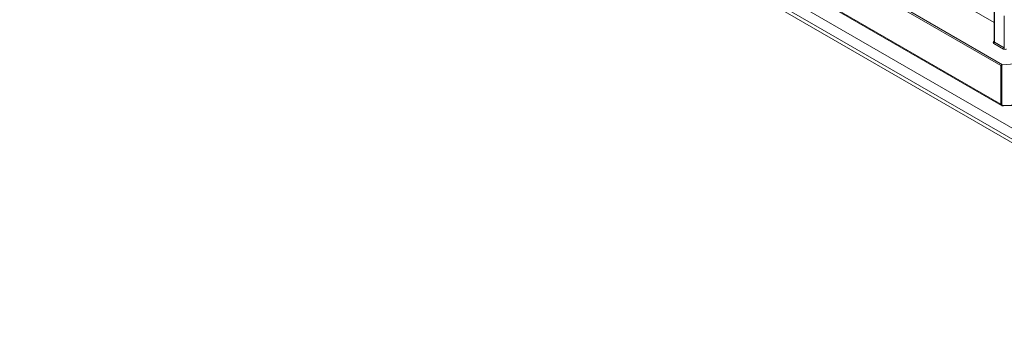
# Model space of a CAD drawing. Header units: millimetres. Extents: x 0 to 1118, y 0 to 864.
# Tile 173 of 256: x 780 to 825, y 302 to 316. Entities that reach past the tile are written whole.
import ezdxf

# ---------------------------------------------------------------- set-up
doc = ezdxf.new("R2010")
doc.units = ezdxf.units.MM

msp = doc.modelspace()

# ---------------------------------------------------------------- linework, layer by layer
at = {"color": 9, "linetype": 'Continuous', "lineweight": 0}
for p, q in [((824.742, 313.463), (781.307, 338.538)), ((781.377, 338.578), (824.822, 313.498)), ((779.928, 337.572), (824.742, 311.701)), ((840.245, 301.948), (780.336, 336.533)), ((780.336, 336.038), (839.899, 301.653)), ((839.781, 301.552), (780.44, 335.809)), ((824.458, 315.922), (824.458, 314.532)), ((824.904, 314.274), (824.904, 315.734)), ((824.422, 314.553), (824.443, 314.565)), ((824.869, 314.213), (824.423, 314.471)), ((824.458, 314.532), (824.904, 314.274)), ((824.784, 313.487), (824.784, 311.693)), ((824.742, 311.701), (824.742, 313.463)), ((824.873, 311.638), (826.298, 311.691))]:
    msp.add_line(p, q, dxfattribs=at)
at = {"color": 7, "linetype": 'Continuous', "lineweight": 15}
for p, q in [((779.954, 337.515), (824.78, 311.637)), ((780.763, 335.623), (839.781, 301.552)), ((824.443, 315.426), (822.365, 316.626)), ((824.443, 315.931), (824.443, 314.553)), ((824.443, 314.553), (824.441, 314.546)), ((824.822, 313.498), (826.779, 313.648)), ((824.869, 311.617), (826.315, 311.67))]:
    msp.add_line(p, q, dxfattribs=at)
at = {"color": 7, "linetype": 'Continuous', "lineweight": 15, "flags": 128}
msp.add_lwpolyline([(824.742, 313.463), (824.749, 313.467), (824.757, 313.472), (824.766, 313.477), (824.775, 313.482), (824.784, 313.487)], dxfattribs=at)
at = {"color": 9, "linetype": 'Continuous', "lineweight": 0}
for centre, radius, start, end in [((824.437, 314.576), 0.0277, 236.1434, 280.6298), ((824.381, 314.535), 0.0769, 302.9181, 357.3706), ((824.827, 314.278), 0.0769, 302.9181, 357.3706), ((824.777, 311.767), 0.0746, 242.3128, 275.2022), ((824.836, 311.635), 0.0374, 331.8254, 5.6271)]:
    msp.add_arc(centre, radius, start, end, dxfattribs=at)
for centre, major_axis, ratio, start_param, end_param in [((824.493, 314.512), (0.1, 0.0008), 0.582304, 2.360482, 3.922551), ((824.493, 314.553), (0.05, 0.0008), 0.587274, 3.132558, 3.917956), ((824.94, 314.255), (0.1, 0.0008), 0.582304, 3.922551, 5.484621), ((824.872, 311.728), (0.123, 0.059), 0.715018, 2.812986, 3.642133), ((824.878, 311.7), (0.0942, 0.0114), 0.642739, 3.06365, 4.582086)]:
    msp.add_ellipse(centre, major_axis=major_axis, ratio=ratio, start_param=start_param, end_param=end_param, dxfattribs=at)
at = {"color": 7, "linetype": 'Continuous', "lineweight": 15}
msp.add_ellipse((824.822, 313.458), major_axis=(0.0628, 0.0076), ratio=0.642739, start_param=1.50158, end_param=2.156078, dxfattribs=at)
msp.add_open_spline([(824.786, 311.635), (824.798, 311.629), (824.824, 311.618), (824.853, 311.617), (824.869, 311.617)], degree=3, knots=[0, 0, 0, 0, 0.462983, 1, 1, 1, 1], dxfattribs=at)

doc.saveas('drawing.dxf')
